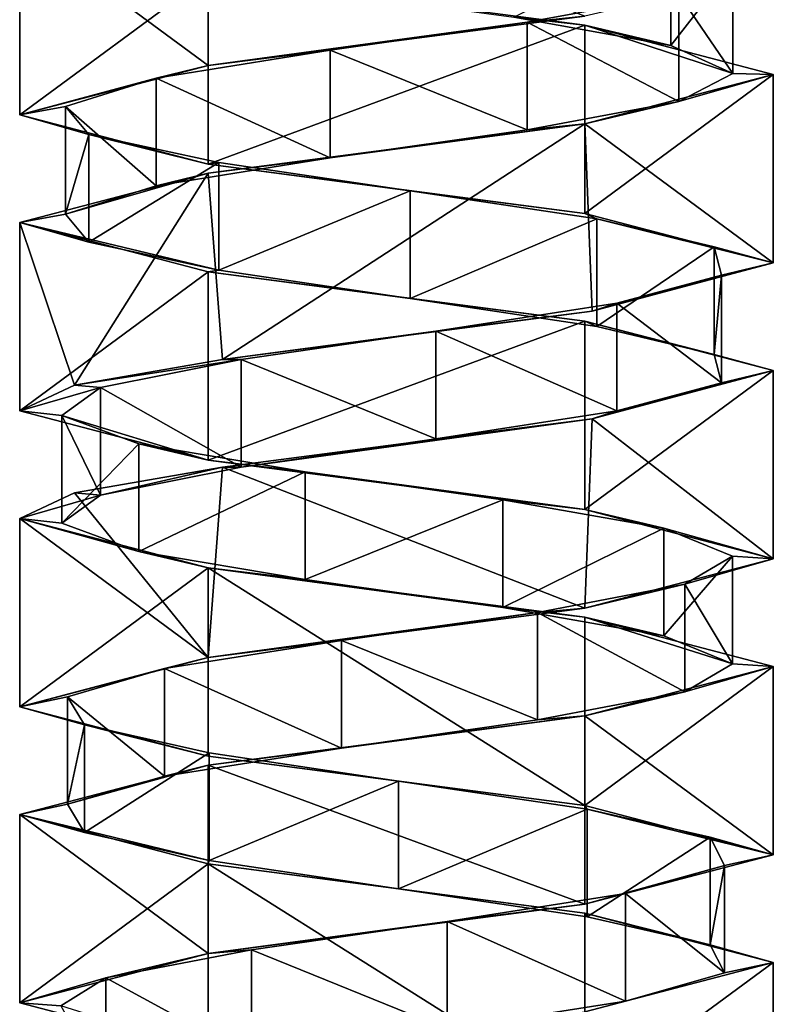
# Model space of a CAD drawing. Header units: millimetres. Extents: x -112 to 112, y -106 to 1587.
# Tile 85 of 158: x 48 to 62, y 562 to 580. Entities that reach past the tile are written whole.
import ezdxf

# ---------------------------------------------------------------- set-up
doc = ezdxf.new("R2010")
doc.units = ezdxf.units.MM
doc.header["$LTSCALE"] = 65.185185
for name, color, linetype in [('572', 7, 'CONTINUOUS'), ('573', 7, 'CONTINUOUS'), ('574', 7, 'CONTINUOUS'), ('575', 7, 'CONTINUOUS'), ('576', 7, 'CONTINUOUS'), ('577', 7, 'CONTINUOUS'), ('705', 7, 'CONTINUOUS'), ('706', 7, 'CONTINUOUS'), ('707', 7, 'CONTINUOUS'), ('708', 7, 'CONTINUOUS'), ('709', 7, 'CONTINUOUS'), ('780', 7, 'CONTINUOUS'), ('781', 7, 'CONTINUOUS'), ('782', 7, 'CONTINUOUS'), ('783', 7, 'CONTINUOUS')]:
    doc.layers.add(name, color=color, linetype=linetype)

msp = doc.modelspace()

# ---------------------------------------------------------------- linework, layer by layer
at = {"layer": '572', "linetype": 'CONTINUOUS'}
for points in [[(60.094, 579.991, -3.622), (57.178, 580.513, -5.858), (60.094, 581.991, -3.622), (60.094, 579.991, -3.622)], [(61.249, 581.469, -0.133), (60.094, 579.991, -3.622), (60.094, 581.991, -3.622), (61.249, 581.469, -0.133)], [(61.249, 579.469, -0.133), (60.094, 579.991, -3.622), (61.249, 581.469, -0.133), (61.249, 579.469, -0.133)], [(60.243, 580.946, 3.401), (61.249, 579.469, -0.133), (61.249, 581.469, -0.133), (60.243, 580.946, 3.401)], [(57.426, 580.424, 5.76), (60.243, 578.946, 3.401), (60.243, 580.946, 3.401), (57.426, 580.424, 5.76)], [(60.243, 578.946, 3.401), (61.249, 579.469, -0.133), (60.243, 580.946, 3.401), (60.243, 578.946, 3.401)], [(53.769, 579.901, 6.128), (57.426, 578.424, 5.76), (57.426, 580.424, 5.76), (53.769, 579.901, 6.128)], [(57.426, 578.424, 5.76), (60.243, 578.946, 3.401), (57.426, 580.424, 5.76), (57.426, 578.424, 5.76)], [(50.538, 579.379, 4.377), (53.769, 577.901, 6.128), (53.769, 579.901, 6.128), (50.538, 579.379, 4.377)], [(53.769, 577.901, 6.128), (57.426, 578.424, 5.76), (53.769, 579.901, 6.128), (53.769, 577.901, 6.128)], [(48.85, 578.857, 1.113), (50.538, 577.379, 4.377), (50.538, 579.379, 4.377), (48.85, 578.857, 1.113)], [(50.538, 577.379, 4.377), (53.769, 577.901, 6.128), (50.538, 579.379, 4.377), (50.538, 577.379, 4.377)], [(48.85, 576.857, 1.113), (50.538, 577.379, 4.377), (48.85, 578.857, 1.113), (48.85, 576.857, 1.113)], [(49.287, 578.334, -2.536), (48.85, 576.857, 1.113), (48.85, 578.857, 1.113), (49.287, 578.334, -2.536)], [(49.287, 576.334, -2.536), (48.85, 576.857, 1.113), (49.287, 578.334, -2.536), (49.287, 576.334, -2.536)], [(51.7, 577.812, -5.308), (49.287, 576.334, -2.536), (49.287, 578.334, -2.536), (51.7, 577.812, -5.308)], [(51.7, 575.812, -5.308), (49.287, 576.334, -2.536), (51.7, 577.812, -5.308), (51.7, 575.812, -5.308)], [(55.253, 577.29, -6.245), (51.7, 575.812, -5.308), (51.7, 577.812, -5.308), (55.253, 577.29, -6.245)], [(55.253, 575.29, -6.245), (51.7, 575.812, -5.308), (55.253, 577.29, -6.245), (55.253, 575.29, -6.245)], [(58.719, 576.767, -5.023), (55.253, 575.29, -6.245), (55.253, 577.29, -6.245), (58.719, 576.767, -5.023)], [(58.719, 574.767, -5.023), (55.253, 575.29, -6.245), (58.719, 576.767, -5.023), (58.719, 574.767, -5.023)], [(60.899, 576.245, -2.065), (58.719, 574.767, -5.023), (58.719, 576.767, -5.023), (60.899, 576.245, -2.065)], [(60.899, 574.245, -2.065), (58.719, 574.767, -5.023), (60.899, 576.245, -2.065), (60.899, 574.245, -2.065)], [(61.04, 575.722, 1.607), (60.899, 574.245, -2.065), (60.899, 576.245, -2.065), (61.04, 575.722, 1.607)], [(59.093, 575.2, 4.723), (61.04, 573.722, 1.607), (61.04, 575.722, 1.607), (59.093, 575.2, 4.723)], [(61.04, 573.722, 1.607), (60.899, 574.245, -2.065), (61.04, 575.722, 1.607), (61.04, 573.722, 1.607)], [(55.731, 574.678, 6.207), (59.093, 573.2, 4.723), (59.093, 575.2, 4.723), (55.731, 574.678, 6.207)], [(59.093, 573.2, 4.723), (61.04, 573.722, 1.607), (59.093, 575.2, 4.723), (59.093, 573.2, 4.723)], [(52.116, 574.155, 5.545), (55.731, 572.678, 6.207), (55.731, 574.678, 6.207), (52.116, 574.155, 5.545)], [(55.731, 572.678, 6.207), (59.093, 573.2, 4.723), (55.731, 574.678, 6.207), (55.731, 572.678, 6.207)], [(52.116, 572.155, 5.545), (55.731, 572.678, 6.207), (52.116, 574.155, 5.545), (52.116, 572.155, 5.545)]]:
    msp.add_3dface(points, dxfattribs=at)
at = {"layer": '573', "linetype": 'CONTINUOUS'}
for points in [[(51.5, 581.283, -6.062), (57.178, 580.513, -5.858), (58.5, 580.367, -6.062), (51.5, 581.283, -6.062)], [(57.178, 580.513, -5.858), (60.094, 579.991, -3.622), (58.5, 580.367, -6.062), (57.178, 580.513, -5.858)], [(60.094, 579.991, -3.622), (61.249, 579.469, -0.133), (58.5, 580.367, -6.062), (60.094, 579.991, -3.622)], [(58.5, 580.367, -6.062), (61.249, 579.469, -0.133), (62, 579.45), (58.5, 580.367, -6.062)], [(62, 579.45), (60.243, 578.946, 3.401), (58.5, 578.533, 6.062), (62, 579.45)], [(61.249, 579.469, -0.133), (60.243, 578.946, 3.401), (62, 579.45), (61.249, 579.469, -0.133)], [(60.243, 578.946, 3.401), (57.426, 578.424, 5.76), (58.5, 578.533, 6.062), (60.243, 578.946, 3.401)], [(58.5, 578.533, 6.062), (53.769, 577.901, 6.128), (51.5, 577.617, 6.062), (58.5, 578.533, 6.062)], [(57.426, 578.424, 5.76), (53.769, 577.901, 6.128), (58.5, 578.533, 6.062), (57.426, 578.424, 5.76)], [(53.769, 577.901, 6.128), (50.538, 577.379, 4.377), (51.5, 577.617, 6.062), (53.769, 577.901, 6.128)], [(51.5, 577.617, 6.062), (48.85, 576.857, 1.113), (48, 576.7), (51.5, 577.617, 6.062)], [(50.538, 577.379, 4.377), (48.85, 576.857, 1.113), (51.5, 577.617, 6.062), (50.538, 577.379, 4.377)], [(48.85, 576.857, 1.113), (49.287, 576.334, -2.536), (48, 576.7), (48.85, 576.857, 1.113)], [(49.287, 576.334, -2.536), (51.7, 575.812, -5.308), (48, 576.7), (49.287, 576.334, -2.536)], [(48, 576.7), (51.7, 575.812, -5.308), (51.5, 575.783, -6.062), (48, 576.7)], [(51.7, 575.812, -5.308), (55.253, 575.29, -6.245), (51.5, 575.783, -6.062), (51.7, 575.812, -5.308)], [(51.5, 575.783, -6.062), (55.253, 575.29, -6.245), (58.5, 574.867, -6.062), (51.5, 575.783, -6.062)], [(55.253, 575.29, -6.245), (58.719, 574.767, -5.023), (58.5, 574.867, -6.062), (55.253, 575.29, -6.245)], [(58.719, 574.767, -5.023), (60.899, 574.245, -2.065), (58.5, 574.867, -6.062), (58.719, 574.767, -5.023)], [(58.5, 574.867, -6.062), (60.899, 574.245, -2.065), (62, 573.95), (58.5, 574.867, -6.062)], [(60.899, 574.245, -2.065), (61.04, 573.722, 1.607), (62, 573.95), (60.899, 574.245, -2.065)], [(62, 573.95), (59.093, 573.2, 4.723), (58.633, 573.053, 5.984), (62, 573.95)], [(61.04, 573.722, 1.607), (59.093, 573.2, 4.723), (62, 573.95), (61.04, 573.722, 1.607)], [(59.093, 573.2, 4.723), (55.731, 572.678, 6.207), (58.633, 573.053, 5.984), (59.093, 573.2, 4.723)], [(58.633, 573.053, 5.984), (52.116, 572.155, 5.545), (51.77, 572.155, 6.21), (58.633, 573.053, 5.984)], [(55.731, 572.678, 6.207), (52.116, 572.155, 5.545), (58.633, 573.053, 5.984), (55.731, 572.678, 6.207)]]:
    msp.add_3dface(points, dxfattribs=at)
at = {"layer": '574', "linetype": 'CONTINUOUS'}
for points in [[(57.426, 580.424, 5.76), (60.243, 580.946, 3.401), (58.5, 580.533, 6.062), (57.426, 580.424, 5.76)], [(51.5, 579.617, 6.062), (57.426, 580.424, 5.76), (58.5, 580.533, 6.062), (51.5, 579.617, 6.062)], [(53.769, 579.901, 6.128), (57.426, 580.424, 5.76), (51.5, 579.617, 6.062), (53.769, 579.901, 6.128)], [(50.538, 579.379, 4.377), (53.769, 579.901, 6.128), (51.5, 579.617, 6.062), (50.538, 579.379, 4.377)], [(48, 578.7), (50.538, 579.379, 4.377), (51.5, 579.617, 6.062), (48, 578.7)], [(48.85, 578.857, 1.113), (50.538, 579.379, 4.377), (48, 578.7), (48.85, 578.857, 1.113)], [(49.287, 578.334, -2.536), (48.85, 578.857, 1.113), (48, 578.7), (49.287, 578.334, -2.536)], [(51.5, 577.783, -6.062), (49.287, 578.334, -2.536), (48, 578.7), (51.5, 577.783, -6.062)], [(51.7, 577.812, -5.308), (49.287, 578.334, -2.536), (51.5, 577.783, -6.062), (51.7, 577.812, -5.308)], [(55.253, 577.29, -6.245), (51.7, 577.812, -5.308), (51.5, 577.783, -6.062), (55.253, 577.29, -6.245)], [(58.5, 576.867, -6.062), (55.253, 577.29, -6.245), (51.5, 577.783, -6.062), (58.5, 576.867, -6.062)], [(58.719, 576.767, -5.023), (55.253, 577.29, -6.245), (58.5, 576.867, -6.062), (58.719, 576.767, -5.023)], [(62, 575.95), (58.719, 576.767, -5.023), (58.5, 576.867, -6.062), (62, 575.95)], [(60.899, 576.245, -2.065), (58.719, 576.767, -5.023), (62, 575.95), (60.899, 576.245, -2.065)], [(61.04, 575.722, 1.607), (60.899, 576.245, -2.065), (62, 575.95), (61.04, 575.722, 1.607)], [(58.633, 575.053, 5.984), (61.04, 575.722, 1.607), (62, 575.95), (58.633, 575.053, 5.984)], [(59.093, 575.2, 4.723), (61.04, 575.722, 1.607), (58.633, 575.053, 5.984), (59.093, 575.2, 4.723)], [(55.731, 574.678, 6.207), (59.093, 575.2, 4.723), (58.633, 575.053, 5.984), (55.731, 574.678, 6.207)], [(51.77, 574.155, 6.21), (55.731, 574.678, 6.207), (58.633, 575.053, 5.984), (51.77, 574.155, 6.21)], [(52.116, 574.155, 5.545), (55.731, 574.678, 6.207), (51.77, 574.155, 6.21), (52.116, 574.155, 5.545)]]:
    msp.add_3dface(points, dxfattribs=at)
at = {"layer": '575', "linetype": 'CONTINUOUS'}
for points in [[(52.116, 572.155, 5.545), (52.116, 574.155, 5.545), (49.499, 573.633, 2.966), (52.116, 572.155, 5.545)], [(48.783, 573.11, -0.638), (49.499, 571.633, 2.966), (49.499, 573.633, 2.966), (48.783, 573.11, -0.638)], [(49.499, 571.633, 2.966), (52.116, 572.155, 5.545), (49.499, 573.633, 2.966), (49.499, 571.633, 2.966)], [(48.783, 571.11, -0.638), (49.499, 571.633, 2.966), (48.783, 573.11, -0.638), (48.783, 571.11, -0.638)], [(50.216, 572.588, -4.022), (48.783, 571.11, -0.638), (48.783, 573.11, -0.638), (50.216, 572.588, -4.022)], [(50.216, 570.588, -4.022), (48.783, 571.11, -0.638), (50.216, 572.588, -4.022), (50.216, 570.588, -4.022)], [(53.303, 572.066, -6.015), (50.216, 570.588, -4.022), (50.216, 572.588, -4.022), (53.303, 572.066, -6.015)], [(53.303, 570.066, -6.015), (50.216, 570.588, -4.022), (53.303, 572.066, -6.015), (53.303, 570.066, -6.015)], [(56.977, 571.543, -5.929), (53.303, 570.066, -6.015), (53.303, 572.066, -6.015), (56.977, 571.543, -5.929)], [(56.977, 569.543, -5.929), (53.303, 570.066, -6.015), (56.977, 571.543, -5.929), (56.977, 569.543, -5.929)], [(59.967, 571.021, -3.793), (56.977, 569.543, -5.929), (56.977, 571.543, -5.929), (59.967, 571.021, -3.793)], [(59.967, 569.021, -3.793), (56.977, 569.543, -5.929), (59.967, 571.021, -3.793), (59.967, 569.021, -3.793)], [(61.24, 570.499, -0.346), (59.967, 569.021, -3.793), (59.967, 571.021, -3.793), (61.24, 570.499, -0.346)], [(61.24, 568.499, -0.346), (59.967, 569.021, -3.793), (61.24, 570.499, -0.346), (61.24, 568.499, -0.346)], [(60.356, 569.976, 3.221), (61.24, 568.499, -0.346), (61.24, 570.499, -0.346), (60.356, 569.976, 3.221)], [(57.621, 569.454, 5.674), (60.356, 567.976, 3.221), (60.356, 569.976, 3.221), (57.621, 569.454, 5.674)], [(60.356, 567.976, 3.221), (61.24, 568.499, -0.346), (60.356, 569.976, 3.221), (60.356, 567.976, 3.221)], [(53.979, 568.931, 6.166), (57.621, 567.454, 5.674), (57.621, 569.454, 5.674), (53.979, 568.931, 6.166)], [(57.621, 567.454, 5.674), (60.356, 567.976, 3.221), (57.621, 569.454, 5.674), (57.621, 567.454, 5.674)], [(50.69, 568.409, 4.526), (53.979, 566.931, 6.166), (53.979, 568.931, 6.166), (50.69, 568.409, 4.526)], [(53.979, 566.931, 6.166), (57.621, 567.454, 5.674), (53.979, 568.931, 6.166), (53.979, 566.931, 6.166)], [(48.891, 567.887, 1.322), (50.69, 566.409, 4.526), (50.69, 568.409, 4.526), (48.891, 567.887, 1.322)], [(50.69, 566.409, 4.526), (53.979, 566.931, 6.166), (50.69, 568.409, 4.526), (50.69, 566.409, 4.526)], [(48.891, 565.887, 1.322), (50.69, 566.409, 4.526), (48.891, 567.887, 1.322), (48.891, 565.887, 1.322)], [(49.204, 567.364, -2.339), (48.891, 565.887, 1.322), (48.891, 567.887, 1.322), (49.204, 567.364, -2.339)], [(49.204, 565.364, -2.339), (48.891, 565.887, 1.322), (49.204, 567.364, -2.339), (49.204, 565.364, -2.339)], [(51.521, 566.842, -5.192), (49.204, 565.364, -2.339), (49.204, 567.364, -2.339), (51.521, 566.842, -5.192)], [(51.521, 564.842, -5.192), (49.204, 565.364, -2.339), (51.521, 566.842, -5.192), (51.521, 564.842, -5.192)], [(55.04, 566.319, -6.25), (51.521, 564.842, -5.192), (51.521, 566.842, -5.192), (55.04, 566.319, -6.25)], [(55.04, 564.319, -6.25), (51.521, 564.842, -5.192), (55.04, 566.319, -6.25), (55.04, 564.319, -6.25)], [(58.545, 565.797, -5.147), (55.04, 564.319, -6.25), (55.04, 566.319, -6.25), (58.545, 565.797, -5.147)], [(58.545, 563.797, -5.147), (55.04, 564.319, -6.25), (58.545, 565.797, -5.147), (58.545, 563.797, -5.147)], [(60.825, 565.275, -2.265), (58.545, 563.797, -5.147), (58.545, 565.797, -5.147), (60.825, 565.275, -2.265)], [(60.825, 563.275, -2.265), (58.545, 563.797, -5.147), (60.825, 565.275, -2.265), (60.825, 563.275, -2.265)], [(61.091, 564.752, 1.4), (60.825, 563.275, -2.265), (60.825, 565.275, -2.265), (61.091, 564.752, 1.4)], [(59.252, 564.23, 4.581), (61.091, 562.752, 1.4), (61.091, 564.752, 1.4), (59.252, 564.23, 4.581)], [(61.091, 562.752, 1.4), (60.825, 563.275, -2.265), (61.091, 564.752, 1.4), (61.091, 562.752, 1.4)], [(55.942, 563.707, 6.179), (59.252, 562.23, 4.581), (59.252, 564.23, 4.581), (55.942, 563.707, 6.179)], [(59.252, 562.23, 4.581), (61.091, 562.752, 1.4), (59.252, 564.23, 4.581), (59.252, 562.23, 4.581)], [(52.307, 563.185, 5.64), (55.942, 561.707, 6.179), (55.942, 563.707, 6.179), (52.307, 563.185, 5.64)], [(55.942, 561.707, 6.179), (59.252, 562.23, 4.581), (55.942, 563.707, 6.179), (55.942, 561.707, 6.179)], [(49.603, 562.663, 3.152), (52.307, 561.185, 5.64), (52.307, 563.185, 5.64), (49.603, 562.663, 3.152)], [(52.307, 561.185, 5.64), (55.942, 561.707, 6.179), (52.307, 563.185, 5.64), (52.307, 561.185, 5.64)], [(48.765, 562.14, -0.426), (49.603, 560.663, 3.152), (49.603, 562.663, 3.152), (48.765, 562.14, -0.426)], [(49.603, 560.663, 3.152), (52.307, 561.185, 5.64), (49.603, 562.663, 3.152), (49.603, 560.663, 3.152)]]:
    msp.add_3dface(points, dxfattribs=at)
at = {"layer": '576', "linetype": 'CONTINUOUS'}
for points in [[(51.77, 572.155, 6.21), (49.499, 571.633, 2.966), (49.016, 571.678, 3.633), (51.77, 572.155, 6.21)], [(51.77, 572.155, 6.21), (52.116, 572.155, 5.545), (49.499, 571.633, 2.966), (51.77, 572.155, 6.21)], [(49.016, 571.678, 3.633), (49.499, 571.633, 2.966), (48, 571.2), (49.016, 571.678, 3.633)], [(49.499, 571.633, 2.966), (48.783, 571.11, -0.638), (48, 571.2), (49.499, 571.633, 2.966)], [(48.783, 571.11, -0.638), (50.216, 570.588, -4.022), (48, 571.2), (48.783, 571.11, -0.638)], [(48, 571.2), (50.216, 570.588, -4.022), (51.5, 570.283, -6.062), (48, 571.2)], [(50.216, 570.588, -4.022), (53.303, 570.066, -6.015), (51.5, 570.283, -6.062), (50.216, 570.588, -4.022)], [(53.303, 570.066, -6.015), (56.977, 569.543, -5.929), (51.5, 570.283, -6.062), (53.303, 570.066, -6.015)], [(51.5, 570.283, -6.062), (56.977, 569.543, -5.929), (58.5, 569.367, -6.062), (51.5, 570.283, -6.062)], [(56.977, 569.543, -5.929), (59.967, 569.021, -3.793), (58.5, 569.367, -6.062), (56.977, 569.543, -5.929)], [(59.967, 569.021, -3.793), (61.24, 568.499, -0.346), (58.5, 569.367, -6.062), (59.967, 569.021, -3.793)], [(58.5, 569.367, -6.062), (61.24, 568.499, -0.346), (62, 568.45), (58.5, 569.367, -6.062)], [(62, 568.45), (60.356, 567.976, 3.221), (58.5, 567.533, 6.062), (62, 568.45)], [(61.24, 568.499, -0.346), (60.356, 567.976, 3.221), (62, 568.45), (61.24, 568.499, -0.346)], [(60.356, 567.976, 3.221), (57.621, 567.454, 5.674), (58.5, 567.533, 6.062), (60.356, 567.976, 3.221)], [(58.5, 567.533, 6.062), (53.979, 566.931, 6.166), (51.5, 566.617, 6.062), (58.5, 567.533, 6.062)], [(57.621, 567.454, 5.674), (53.979, 566.931, 6.166), (58.5, 567.533, 6.062), (57.621, 567.454, 5.674)], [(53.979, 566.931, 6.166), (50.69, 566.409, 4.526), (51.5, 566.617, 6.062), (53.979, 566.931, 6.166)], [(51.5, 566.617, 6.062), (48.891, 565.887, 1.322), (48, 565.7), (51.5, 566.617, 6.062)], [(50.69, 566.409, 4.526), (48.891, 565.887, 1.322), (51.5, 566.617, 6.062), (50.69, 566.409, 4.526)], [(48.891, 565.887, 1.322), (49.204, 565.364, -2.339), (48, 565.7), (48.891, 565.887, 1.322)], [(49.204, 565.364, -2.339), (51.521, 564.842, -5.192), (48, 565.7), (49.204, 565.364, -2.339)], [(48, 565.7), (51.521, 564.842, -5.192), (51.5, 564.783, -6.062), (48, 565.7)], [(51.521, 564.842, -5.192), (55.04, 564.319, -6.25), (51.5, 564.783, -6.062), (51.521, 564.842, -5.192)], [(51.5, 564.783, -6.062), (55.04, 564.319, -6.25), (58.5, 563.867, -6.062), (51.5, 564.783, -6.062)], [(55.04, 564.319, -6.25), (58.545, 563.797, -5.147), (58.5, 563.867, -6.062), (55.04, 564.319, -6.25)], [(58.545, 563.797, -5.147), (60.825, 563.275, -2.265), (58.5, 563.867, -6.062), (58.545, 563.797, -5.147)], [(60.825, 563.275, -2.265), (62, 562.95), (58.5, 563.867, -6.062), (60.825, 563.275, -2.265)], [(60.825, 563.275, -2.265), (61.091, 562.752, 1.4), (62, 562.95), (60.825, 563.275, -2.265)], [(62, 562.95), (59.252, 562.23, 4.581), (58.5, 562.033, 6.062), (62, 562.95)], [(61.091, 562.752, 1.4), (59.252, 562.23, 4.581), (62, 562.95), (61.091, 562.752, 1.4)], [(59.252, 562.23, 4.581), (55.942, 561.707, 6.179), (58.5, 562.033, 6.062), (59.252, 562.23, 4.581)]]:
    msp.add_3dface(points, dxfattribs=at)
at = {"layer": '577', "linetype": 'CONTINUOUS'}
for points in [[(52.116, 574.155, 5.545), (51.77, 574.155, 6.21), (49.016, 573.678, 3.633), (52.116, 574.155, 5.545)], [(49.499, 573.633, 2.966), (52.116, 574.155, 5.545), (49.016, 573.678, 3.633), (49.499, 573.633, 2.966)], [(48, 573.2), (49.499, 573.633, 2.966), (49.016, 573.678, 3.633), (48, 573.2)], [(48.783, 573.11, -0.638), (49.499, 573.633, 2.966), (48, 573.2), (48.783, 573.11, -0.638)], [(48.783, 573.11, -0.638), (48, 573.2), (51.5, 572.283, -6.062), (48.783, 573.11, -0.638)], [(50.216, 572.588, -4.022), (48.783, 573.11, -0.638), (51.5, 572.283, -6.062), (50.216, 572.588, -4.022)], [(53.303, 572.066, -6.015), (50.216, 572.588, -4.022), (51.5, 572.283, -6.062), (53.303, 572.066, -6.015)], [(58.5, 571.367, -6.062), (53.303, 572.066, -6.015), (51.5, 572.283, -6.062), (58.5, 571.367, -6.062)], [(56.977, 571.543, -5.929), (53.303, 572.066, -6.015), (58.5, 571.367, -6.062), (56.977, 571.543, -5.929)], [(59.967, 571.021, -3.793), (56.977, 571.543, -5.929), (58.5, 571.367, -6.062), (59.967, 571.021, -3.793)], [(62, 570.45), (59.967, 571.021, -3.793), (58.5, 571.367, -6.062), (62, 570.45)], [(61.24, 570.499, -0.346), (59.967, 571.021, -3.793), (62, 570.45), (61.24, 570.499, -0.346)], [(58.5, 569.533, 6.062), (60.356, 569.976, 3.221), (62, 570.45), (58.5, 569.533, 6.062)], [(60.356, 569.976, 3.221), (61.24, 570.499, -0.346), (62, 570.45), (60.356, 569.976, 3.221)], [(57.621, 569.454, 5.674), (60.356, 569.976, 3.221), (58.5, 569.533, 6.062), (57.621, 569.454, 5.674)], [(51.5, 568.617, 6.062), (57.621, 569.454, 5.674), (58.5, 569.533, 6.062), (51.5, 568.617, 6.062)], [(53.979, 568.931, 6.166), (57.621, 569.454, 5.674), (51.5, 568.617, 6.062), (53.979, 568.931, 6.166)], [(50.69, 568.409, 4.526), (53.979, 568.931, 6.166), (51.5, 568.617, 6.062), (50.69, 568.409, 4.526)], [(48, 567.7), (50.69, 568.409, 4.526), (51.5, 568.617, 6.062), (48, 567.7)], [(48.891, 567.887, 1.322), (50.69, 568.409, 4.526), (48, 567.7), (48.891, 567.887, 1.322)], [(49.204, 567.364, -2.339), (48.891, 567.887, 1.322), (48, 567.7), (49.204, 567.364, -2.339)], [(51.5, 566.783, -6.062), (49.204, 567.364, -2.339), (48, 567.7), (51.5, 566.783, -6.062)], [(51.521, 566.842, -5.192), (49.204, 567.364, -2.339), (51.5, 566.783, -6.062), (51.521, 566.842, -5.192)], [(55.04, 566.319, -6.25), (51.521, 566.842, -5.192), (51.5, 566.783, -6.062), (55.04, 566.319, -6.25)], [(58.5, 565.867, -6.062), (55.04, 566.319, -6.25), (51.5, 566.783, -6.062), (58.5, 565.867, -6.062)], [(58.545, 565.797, -5.147), (55.04, 566.319, -6.25), (58.5, 565.867, -6.062), (58.545, 565.797, -5.147)], [(62, 564.95), (58.545, 565.797, -5.147), (58.5, 565.867, -6.062), (62, 564.95)], [(60.825, 565.275, -2.265), (58.545, 565.797, -5.147), (62, 564.95), (60.825, 565.275, -2.265)], [(61.091, 564.752, 1.4), (60.825, 565.275, -2.265), (62, 564.95), (61.091, 564.752, 1.4)], [(58.5, 564.033, 6.062), (61.091, 564.752, 1.4), (62, 564.95), (58.5, 564.033, 6.062)], [(59.252, 564.23, 4.581), (61.091, 564.752, 1.4), (58.5, 564.033, 6.062), (59.252, 564.23, 4.581)], [(55.942, 563.707, 6.179), (59.252, 564.23, 4.581), (58.5, 564.033, 6.062), (55.942, 563.707, 6.179)], [(51.5, 563.117, 6.062), (55.942, 563.707, 6.179), (58.5, 564.033, 6.062), (51.5, 563.117, 6.062)], [(52.307, 563.185, 5.64), (55.942, 563.707, 6.179), (51.5, 563.117, 6.062), (52.307, 563.185, 5.64)], [(48, 562.2), (49.603, 562.663, 3.152), (51.5, 563.117, 6.062), (48, 562.2)], [(49.603, 562.663, 3.152), (52.307, 563.185, 5.64), (51.5, 563.117, 6.062), (49.603, 562.663, 3.152)], [(48.765, 562.14, -0.426), (49.603, 562.663, 3.152), (48, 562.2), (48.765, 562.14, -0.426)], [(51.5, 561.283, -6.062), (48.765, 562.14, -0.426), (48, 562.2), (51.5, 561.283, -6.062)]]:
    msp.add_3dface(points, dxfattribs=at)
at = {"layer": '705', "linetype": 'CONTINUOUS'}
for points in [[(51.5, 583.117, 6.062), (48, 582.2), (51.5, 579.617, 6.062), (51.5, 583.117, 6.062)], [(51.5, 583.117, 6.062), (51.5, 579.617, 6.062), (58.5, 580.533, 6.062), (51.5, 583.117, 6.062)], [(48, 582.2), (48, 578.7), (51.5, 579.617, 6.062), (48, 582.2)]]:
    msp.add_3dface(points, dxfattribs=at)
at = {"layer": '706', "linetype": 'CONTINUOUS'}
for points in [[(62, 579.45), (58.5, 578.533, 6.062), (62, 575.95), (62, 579.45)], [(58.5, 578.533, 6.062), (51.5, 577.617, 6.062), (51.77, 574.155, 6.21), (58.5, 578.533, 6.062)], [(58.5, 578.533, 6.062), (51.77, 574.155, 6.21), (58.633, 575.053, 5.984), (58.5, 578.533, 6.062)], [(58.5, 578.533, 6.062), (58.633, 575.053, 5.984), (62, 575.95), (58.5, 578.533, 6.062)], [(51.5, 577.617, 6.062), (48, 576.7), (49.016, 573.678, 3.633), (51.5, 577.617, 6.062)], [(51.77, 574.155, 6.21), (51.5, 577.617, 6.062), (49.016, 573.678, 3.633), (51.77, 574.155, 6.21)], [(48, 576.7), (48, 573.2), (49.016, 573.678, 3.633), (48, 576.7)]]:
    msp.add_3dface(points, dxfattribs=at)
at = {"layer": '707', "linetype": 'CONTINUOUS'}
for points in [[(62, 573.95), (58.633, 573.053, 5.984), (62, 570.45), (62, 573.95)], [(58.633, 573.053, 5.984), (51.77, 572.155, 6.21), (58.5, 569.533, 6.062), (58.633, 573.053, 5.984)], [(58.633, 573.053, 5.984), (58.5, 569.533, 6.062), (62, 570.45), (58.633, 573.053, 5.984)], [(51.77, 572.155, 6.21), (49.016, 571.678, 3.633), (51.5, 568.617, 6.062), (51.77, 572.155, 6.21)], [(51.77, 572.155, 6.21), (51.5, 568.617, 6.062), (58.5, 569.533, 6.062), (51.77, 572.155, 6.21)], [(49.016, 571.678, 3.633), (48, 571.2), (51.5, 568.617, 6.062), (49.016, 571.678, 3.633)], [(48, 571.2), (48, 567.7), (51.5, 568.617, 6.062), (48, 571.2)]]:
    msp.add_3dface(points, dxfattribs=at)
at = {"layer": '708', "linetype": 'CONTINUOUS'}
for points in [[(62, 568.45), (58.5, 567.533, 6.062), (62, 564.95), (62, 568.45)], [(58.5, 567.533, 6.062), (51.5, 566.617, 6.062), (58.5, 564.033, 6.062), (58.5, 567.533, 6.062)], [(58.5, 567.533, 6.062), (58.5, 564.033, 6.062), (62, 564.95), (58.5, 567.533, 6.062)], [(51.5, 566.617, 6.062), (48, 565.7), (51.5, 563.117, 6.062), (51.5, 566.617, 6.062)], [(51.5, 566.617, 6.062), (51.5, 563.117, 6.062), (58.5, 564.033, 6.062), (51.5, 566.617, 6.062)], [(48, 565.7), (48, 562.2), (51.5, 563.117, 6.062), (48, 565.7)]]:
    msp.add_3dface(points, dxfattribs=at)
at = {"layer": '709', "linetype": 'CONTINUOUS'}
msp.add_3dface([(62, 562.95), (58.5, 562.033, 6.062), (62, 559.45), (62, 562.95)], dxfattribs=at)
at = {"layer": '780', "linetype": 'CONTINUOUS'}
for points in [[(48, 582.2), (51.5, 581.283, -6.062), (48, 578.7), (48, 582.2)], [(51.5, 581.283, -6.062), (51.5, 577.783, -6.062), (48, 578.7), (51.5, 581.283, -6.062)], [(51.5, 581.283, -6.062), (58.5, 580.367, -6.062), (51.5, 577.783, -6.062), (51.5, 581.283, -6.062)], [(58.5, 580.367, -6.062), (58.5, 576.867, -6.062), (51.5, 577.783, -6.062), (58.5, 580.367, -6.062)], [(58.5, 580.367, -6.062), (62, 579.45), (58.5, 576.867, -6.062), (58.5, 580.367, -6.062)], [(62, 579.45), (62, 575.95), (58.5, 576.867, -6.062), (62, 579.45)]]:
    msp.add_3dface(points, dxfattribs=at)
at = {"layer": '781', "linetype": 'CONTINUOUS'}
for points in [[(48, 576.7), (51.5, 575.783, -6.062), (48, 573.2), (48, 576.7)], [(48, 573.2), (51.5, 575.783, -6.062), (51.5, 572.283, -6.062), (48, 573.2)], [(51.5, 575.783, -6.062), (58.5, 574.867, -6.062), (51.5, 572.283, -6.062), (51.5, 575.783, -6.062)], [(58.5, 574.867, -6.062), (58.5, 571.367, -6.062), (51.5, 572.283, -6.062), (58.5, 574.867, -6.062)], [(58.5, 574.867, -6.062), (62, 573.95), (58.5, 571.367, -6.062), (58.5, 574.867, -6.062)], [(62, 573.95), (62, 570.45), (58.5, 571.367, -6.062), (62, 573.95)]]:
    msp.add_3dface(points, dxfattribs=at)
at = {"layer": '782', "linetype": 'CONTINUOUS'}
for points in [[(48, 571.2), (51.5, 570.283, -6.062), (48, 567.7), (48, 571.2)], [(51.5, 570.283, -6.062), (51.5, 566.783, -6.062), (48, 567.7), (51.5, 570.283, -6.062)], [(51.5, 570.283, -6.062), (58.5, 569.367, -6.062), (58.5, 565.867, -6.062), (51.5, 570.283, -6.062)], [(51.5, 570.283, -6.062), (58.5, 565.867, -6.062), (51.5, 566.783, -6.062), (51.5, 570.283, -6.062)], [(58.5, 569.367, -6.062), (62, 568.45), (58.5, 565.867, -6.062), (58.5, 569.367, -6.062)], [(62, 568.45), (62, 564.95), (58.5, 565.867, -6.062), (62, 568.45)]]:
    msp.add_3dface(points, dxfattribs=at)
at = {"layer": '783', "linetype": 'CONTINUOUS'}
for points in [[(48, 565.7), (51.5, 564.783, -6.062), (48, 562.2), (48, 565.7)], [(51.5, 564.783, -6.062), (51.5, 561.283, -6.062), (48, 562.2), (51.5, 564.783, -6.062)], [(51.5, 564.783, -6.062), (58.5, 563.867, -6.062), (58.5, 560.367, -6.062), (51.5, 564.783, -6.062)], [(51.5, 564.783, -6.062), (58.5, 560.367, -6.062), (51.5, 561.283, -6.062), (51.5, 564.783, -6.062)], [(58.5, 563.867, -6.062), (62, 562.95), (58.5, 560.367, -6.062), (58.5, 563.867, -6.062)], [(62, 562.95), (62, 559.45), (58.5, 560.367, -6.062), (62, 562.95)]]:
    msp.add_3dface(points, dxfattribs=at)

doc.saveas('drawing.dxf')
